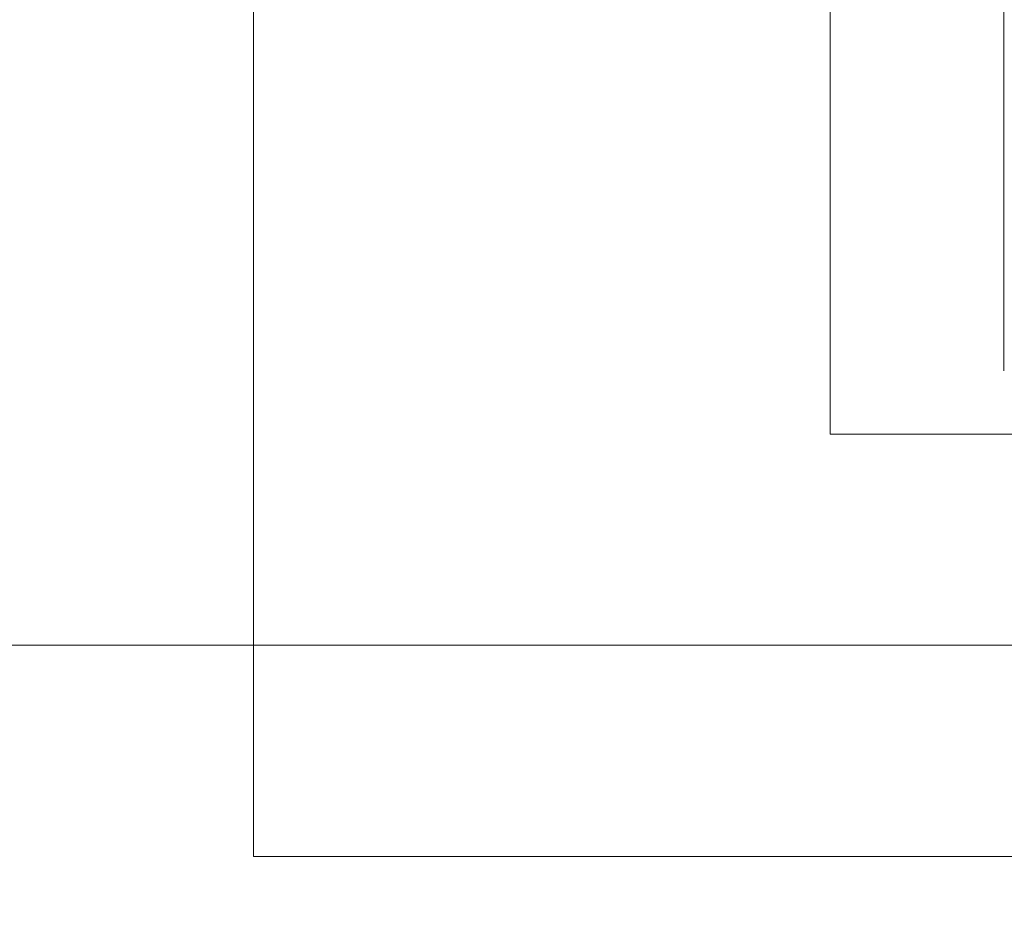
# Model space of a CAD drawing. Header units: millimetres. Extents: x -13532 to 2392, y -5241 to 5322.
# Tile 116 of 256: x -10823 to -10804, y 1090 to 1107. Entities that reach past the tile are written whole.
import ezdxf

# ---------------------------------------------------------------- set-up
doc = ezdxf.new("R2010")
doc.units = ezdxf.units.MM
doc.linetypes.add('KRESKAKROPKA2', pattern=[12.7, 6.35, -3.175, 0, -3.175])
doc.layers.get('0').update_dxf_attribs({"lineweight": 9, "true_color": 0x939393})
doc.layers.get('Defpoints').update_dxf_attribs({"true_color": 0xdae6d4})
for name, color, linetype, lineweight, true_color in [('a___wymiary', 7, 'Continuous', 5, 0x666666), ('Meble - AGP1', 7, 'Continuous', 15, 0x999999), ('OSI', 7, 'KRESKAKROPKA2', 5, 0x7f7f7f), ('WYMIARY - AGP1', 7, 'Continuous', 5, 0x716d5a)]:
    doc.layers.add(name, color=color, linetype=linetype, lineweight=lineweight, true_color=true_color)
doc.layers.add('cz-sr', color=150, linetype='Continuous', lineweight=15)
doc.styles.add('ARIAL NARROW', font='ARIALN.TTF', dxfattribs={"width": 0.9})
doc.dimstyles.new('wymiary agp1', dxfattribs={"dimtxt": 15, "dimasz": 5, "dimexe": 5, "dimexo": 5, "dimgap": 1.8, "dimtad": 1, "dimdec": 3, "dimrnd": 0.5, "dimdsep": 46, "dimtxsty": 'ARIAL NARROW', "dimblk": 'znacznik', "dimcen": 1.5, "dimse1": 1, "dimse2": 1, "dimclrd": 256, "dimclre": 256, "dimazin": 0, "dimtfac": 1, "dimtdec": 3, "dimtmove": 1, "dimatfit": 3, "dimldrblk": 'znacznik', "dimfxl": 1000, "dimfxlon": 1, "dimlwd": -1, "dimarcsym": 0})

# ---------------------------------------------------------------- blocks, each defined once
blk = doc.blocks.new('Sterylis_30.11')
at = {"layer": 'Meble - AGP1'}
for points in [[(70.183, 0), (0, 0), (0, 44), (70.183, 44)], [(10.925, 36), (59.683, 36), (59.683, 8), (10.925, 8)]]:
    blk.add_lwpolyline(points, close=True, dxfattribs=at)
blk = doc.blocks.new('znacznik')
at = {"layer": 'a___wymiary'}
for p, q in [((0, 1.3936), (0, -1.3936)), ((1.3936, 0), (-1.3936, 0))]:
    blk.add_line(p, q, dxfattribs=at)
at = {"layer": 'a___wymiary', "const_width": 0.2}
blk.add_lwpolyline([(0.8759, 0.8759), (-0.8759, -0.8759)], dxfattribs=at)
blk = doc.blocks.new('*D569')
at = {"layer": 'Defpoints', "color": 0}
for p in [(-10337.106, 1244.623), (-11516.107, 1092.924), (-10337.106, 1092.924)]:
    blk.add_point(p, dxfattribs=at)
at = {"layer": 'WYMIARY - AGP1'}
blk.add_line((-11511.107, 1244.623), (-10342.106, 1244.623), dxfattribs=at)
at = {"layer": 'WYMIARY - AGP1', "xscale": 5, "yscale": 5, "zscale": 5, "rotation": 180}
blk.add_blockref('znacznik', (-11516.107, 1244.623), dxfattribs=at)
at = {"layer": 'WYMIARY - AGP1', "xscale": 5, "yscale": 5, "zscale": 5}
blk.add_blockref('znacznik', (-10337.106, 1244.623), dxfattribs=at)
at = {"layer": 'WYMIARY - AGP1', "color": 18, "true_color": 0x000000, "insert": (-10926.606, 1254.082), "char_height": 15, "attachment_point": 5, "style": 'ARIAL NARROW'}
blk.add_mtext('1179', dxfattribs=at)
blk = doc.blocks.new('osi')
at = {"layer": 'OSI', "ltscale": 10}
for p, q in [((-10804.438, 845.854), (-10804.438, 3158.854)), ((-11756.719, 1094.854), (-9340.141, 1094.854))]:
    blk.add_line(p, q, dxfattribs=at)

msp = doc.modelspace()

# ---------------------------------------------------------------- block references
msp.add_blockref('Sterylis_30.11', (-10818.5534, 1090.8541))
at = {"layer": 'cz-sr'}
msp.add_blockref('osi', (0.0999, 0), dxfattribs=at)

# ---------------------------------------------------------------- dimensions: what is measured, and where the dimension line sits
at = {"layer": 'WYMIARY - AGP1'}
dim = msp.add_linear_dim(base=(-10337.106, 1244.6234), p1=(-11516.1068, 1092.9245), p2=(-10337.106, 1092.9245), dimstyle='wymiary agp1', override={"dimclrd": 256, "dimclre": 256}, dxfattribs=at)
dim.commit()
dim.dimension.update_dxf_attribs({"geometry": '*D569', "text_midpoint": (-10926.6064, 1254.082)})

doc.saveas('drawing.dxf')
